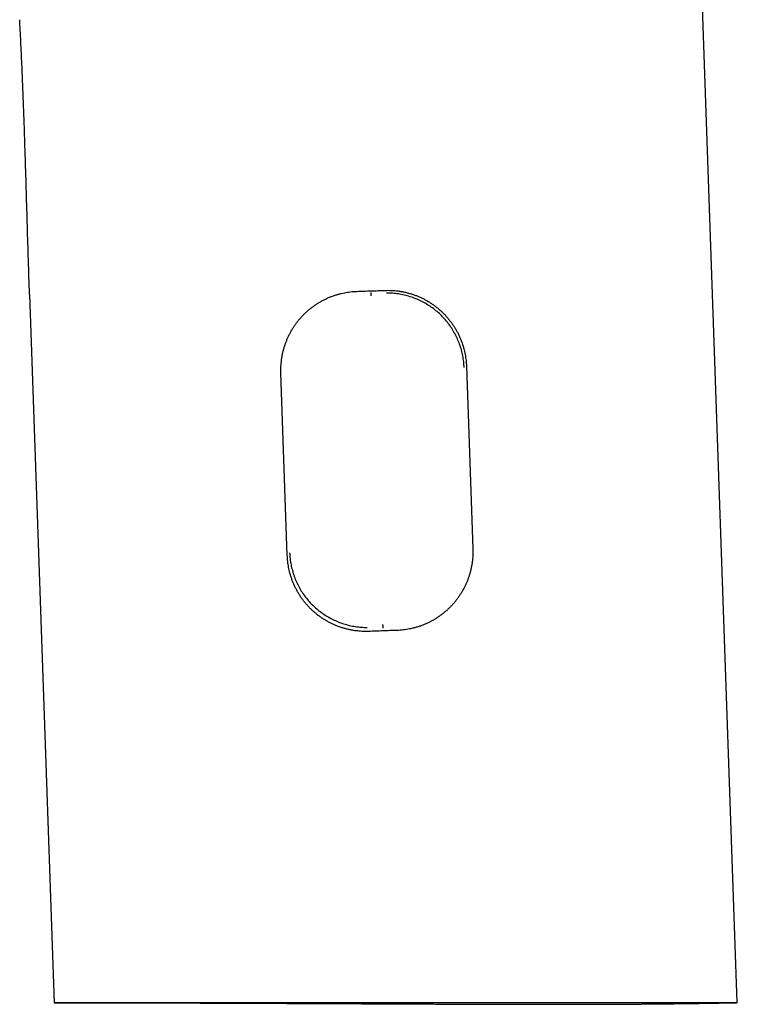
# Model space of a CAD drawing. Header units: millimetres. Extents: x 8 to 572, y 12 to 522.
# Tile 1 of 42: x 136 to 187, y 355 to 425. Entities that reach past the tile are written whole.
import ezdxf

# ---------------------------------------------------------------- set-up
doc = ezdxf.new("R2010")
doc.units = ezdxf.units.MM

msp = doc.modelspace()

# ---------------------------------------------------------------- linework, layer by layer
at = {"color": 7, "linetype": 'Continuous', "lineweight": 30}
for p, q in [((186.819, 355.546), (182.654, 474.811)), ((160.984, 405.594), (160.983, 405.644)), ((136.884, 405.505), (138.629, 355.54)), ((167.716, 400.432), (168.166, 387.54)), ((155.074, 387.082), (154.624, 399.975)), ((155.074, 387.082), (154.624, 399.975)), ((161.808, 382.011), (161.81, 381.958)), ((162.813, 381.799), (160.814, 381.729))]:
    msp.add_line(p, q, dxfattribs=at)
for points, knots in [([(136.196, 424.721), (136.196, 424.722), (136.195, 424.726), (136.195, 424.736), (136.194, 424.754), (136.192, 424.782), (136.19, 424.822), (136.188, 424.855), (136.187, 424.874), (136.187, 424.877)], [0, 0, 0, 0, 0.021708, 0.08463, 0.183983, 0.373126, 0.627036, 0.945713, 1, 1, 1, 1]), ([(136.884, 405.505), (136.857, 406.306), (136.803, 407.908), (136.731, 410.31), (136.661, 412.713), (136.596, 414.848), (136.536, 416.717), (136.481, 418.318), (136.42, 419.919), (136.354, 421.52), (136.28, 423.121), (136.224, 424.187), (136.196, 424.721)], [0, 0, 0, 0, 0.125002, 0.250007, 0.375013, 0.500017, 0.58335, 0.666682, 0.750012, 0.83334, 0.916669, 1, 1, 1, 1]), ([(154.624, 399.975), (154.622, 400.05), (154.619, 400.2), (154.625, 400.426), (154.64, 400.651), (154.664, 400.877), (154.699, 401.105), (154.742, 401.332), (154.796, 401.558), (154.858, 401.779), (154.928, 401.994), (155.006, 402.205), (155.093, 402.412), (155.188, 402.617), (155.293, 402.819), (155.407, 403.019), (155.529, 403.214), (155.659, 403.403), (155.796, 403.586), (155.94, 403.763), (156.092, 403.934), (156.251, 404.1), (156.419, 404.261), (156.596, 404.416), (156.779, 404.563), (156.967, 404.702), (157.161, 404.833), (157.359, 404.955), (157.563, 405.069), (157.774, 405.176), (157.991, 405.274), (158.215, 405.364), (158.442, 405.444), (158.666, 405.512), (158.885, 405.569), (159.098, 405.615), (159.315, 405.653), (159.534, 405.683), (159.755, 405.705), (159.903, 405.711), (159.977, 405.715)], [0, 0, 0, 0, 0.025715, 0.051452, 0.07719, 0.102905, 0.129383, 0.155886, 0.182389, 0.208868, 0.234577, 0.260308, 0.286038, 0.311748, 0.338172, 0.364619, 0.391066, 0.41749, 0.443787, 0.470105, 0.496424, 0.522721, 0.549749, 0.576801, 0.603853, 0.630881, 0.657716, 0.684575, 0.711433, 0.738268, 0.765905, 0.793568, 0.821232, 0.848868, 0.873867, 0.898875, 0.923874, 0.949246, 0.974628, 1, 1, 1, 1]), ([(159.977, 405.715), (160.143, 405.721), (160.476, 405.732), (160.976, 405.75), (161.476, 405.767), (161.809, 405.779), (161.976, 405.785)], [0, 0, 0, 0, 0.249725, 0.49956, 0.749725, 1, 1, 1, 1]), ([(160.991, 405.394), (160.991, 405.402), (160.99, 405.419), (160.99, 405.443), (160.989, 405.467), (160.988, 405.489), (160.987, 405.509), (160.986, 405.532), (160.985, 405.556), (160.985, 405.575), (160.984, 405.586), (160.984, 405.592), (160.984, 405.593), (160.984, 405.594)], [0, 0, 0, 0, 0.080997, 0.162218, 0.242848, 0.32209, 0.399203, 0.473537, 0.611646, 0.733841, 0.839043, 0.927452, 1, 1, 1, 1]), ([(161.976, 405.785), (162.052, 405.786), (162.204, 405.79), (162.433, 405.783), (162.661, 405.768), (162.89, 405.743), (163.12, 405.708), (163.351, 405.662), (163.579, 405.608), (163.802, 405.544), (164.02, 405.472), (164.233, 405.392), (164.442, 405.303), (164.649, 405.205), (164.854, 405.097), (165.055, 404.98), (165.252, 404.855), (165.442, 404.722), (165.626, 404.582), (165.804, 404.434), (165.975, 404.28), (166.142, 404.116), (166.303, 403.944), (166.457, 403.764), (166.605, 403.577), (166.743, 403.385), (166.872, 403.189), (166.991, 402.989), (167.103, 402.784), (167.207, 402.572), (167.303, 402.353), (167.39, 402.128), (167.467, 401.899), (167.531, 401.678), (167.583, 401.466), (167.625, 401.263), (167.66, 401.058), (167.687, 400.851), (167.706, 400.641), (167.713, 400.502), (167.716, 400.432)], [0, 0, 0, 0, 0.026098, 0.05222, 0.078341, 0.104439, 0.131311, 0.158206, 0.185102, 0.211974, 0.238066, 0.264181, 0.290296, 0.316389, 0.343211, 0.370057, 0.396903, 0.423726, 0.450321, 0.476939, 0.503557, 0.530152, 0.557506, 0.584885, 0.612264, 0.639618, 0.666406, 0.693218, 0.72003, 0.746817, 0.774426, 0.802063, 0.829699, 0.857307, 0.880924, 0.90455, 0.928167, 0.952108, 0.976059, 1, 1, 1, 1]), ([(167.555, 400.336), (167.546, 400.476), (167.53, 400.757), (167.463, 401.174), (167.366, 401.584), (167.237, 401.986), (167.079, 402.375), (166.892, 402.752), (166.678, 403.113), (166.438, 403.456), (166.172, 403.779), (165.882, 404.08), (165.57, 404.356), (165.237, 404.608), (164.885, 404.833), (164.517, 405.032), (164.134, 405.202), (163.739, 405.344), (163.333, 405.456), (162.919, 405.536), (162.499, 405.587), (162.217, 405.593), (162.075, 405.596)], [0, 0, 0, 0, 0.050072, 0.10009, 0.150097, 0.200111, 0.250132, 0.300148, 0.350141, 0.400093, 0.44999, 0.499828, 0.54964, 0.599471, 0.649338, 0.699249, 0.749205, 0.799209, 0.849266, 0.899394, 0.949622, 1, 1, 1, 1]), ([(168.166, 387.54), (168.168, 387.464), (168.171, 387.314), (168.165, 387.088), (168.15, 386.863), (168.126, 386.637), (168.092, 386.41), (168.048, 386.182), (167.994, 385.956), (167.932, 385.735), (167.862, 385.52), (167.784, 385.309), (167.697, 385.102), (167.602, 384.897), (167.497, 384.695), (167.383, 384.495), (167.261, 384.3), (167.131, 384.111), (166.994, 383.928), (166.85, 383.751), (166.698, 383.58), (166.539, 383.414), (166.371, 383.253), (166.194, 383.098), (166.011, 382.951), (165.823, 382.812), (165.629, 382.681), (165.431, 382.559), (165.227, 382.445), (165.016, 382.338), (164.799, 382.24), (164.576, 382.15), (164.348, 382.07), (164.124, 382.002), (163.905, 381.945), (163.692, 381.899), (163.475, 381.861), (163.256, 381.831), (163.035, 381.81), (162.887, 381.803), (162.813, 381.799)], [0, 0, 0, 0, 0.025715, 0.051452, 0.07719, 0.102905, 0.129383, 0.155886, 0.182389, 0.208868, 0.234577, 0.260308, 0.286039, 0.311748, 0.338172, 0.364619, 0.391066, 0.41749, 0.443787, 0.470105, 0.496424, 0.522721, 0.54975, 0.576802, 0.603853, 0.630882, 0.657717, 0.684576, 0.711435, 0.73827, 0.765907, 0.79357, 0.821234, 0.84887, 0.873868, 0.898877, 0.923875, 0.949247, 0.974629, 1, 1, 1, 1]), ([(160.814, 381.729), (160.738, 381.728), (160.586, 381.724), (160.357, 381.731), (160.129, 381.746), (159.9, 381.771), (159.67, 381.807), (159.439, 381.852), (159.211, 381.906), (158.988, 381.97), (158.77, 382.042), (158.557, 382.122), (158.348, 382.211), (158.141, 382.309), (157.936, 382.417), (157.735, 382.534), (157.538, 382.659), (157.348, 382.792), (157.164, 382.932), (156.986, 383.08), (156.815, 383.235), (156.648, 383.398), (156.487, 383.57), (156.333, 383.75), (156.185, 383.937), (156.047, 384.129), (155.918, 384.325), (155.799, 384.525), (155.687, 384.73), (155.583, 384.943), (155.488, 385.161), (155.4, 385.386), (155.323, 385.615), (155.259, 385.836), (155.207, 386.049), (155.165, 386.251), (155.13, 386.456), (155.103, 386.664), (155.084, 386.873), (155.077, 387.013), (155.074, 387.082)], [0, 0, 0, 0, 0.026098, 0.052219, 0.078341, 0.104439, 0.13131, 0.158205, 0.185101, 0.211973, 0.238065, 0.264179, 0.290294, 0.316387, 0.343209, 0.370055, 0.396901, 0.423723, 0.450319, 0.476936, 0.503554, 0.530149, 0.557503, 0.584882, 0.612261, 0.639614, 0.666403, 0.693215, 0.720027, 0.746814, 0.774424, 0.80206, 0.829696, 0.857305, 0.880922, 0.904548, 0.928165, 0.952107, 0.976058, 1, 1, 1, 1]), ([(155.238, 387.268), (155.246, 387.126), (155.262, 386.843), (155.33, 386.424), (155.427, 386.013), (155.555, 385.612), (155.713, 385.223), (155.9, 384.848), (156.115, 384.488), (156.355, 384.146), (156.621, 383.824), (156.911, 383.523), (157.224, 383.247), (157.558, 382.995), (157.911, 382.77), (158.28, 382.572), (158.663, 382.401), (159.059, 382.26), (159.464, 382.149), (159.877, 382.068), (160.295, 382.018), (160.576, 382.012), (160.717, 382.009)], [0, 0, 0, 0, 0.050478, 0.100731, 0.150832, 0.200835, 0.250774, 0.300669, 0.350537, 0.400386, 0.45023, 0.500087, 0.549971, 0.599885, 0.64984, 0.699831, 0.749847, 0.799872, 0.849895, 0.899914, 0.949939, 1, 1, 1, 1]), ([(161.801, 382.211), (161.801, 382.203), (161.802, 382.187), (161.803, 382.164), (161.803, 382.143), (161.804, 382.116), (161.805, 382.087), (161.806, 382.059), (161.807, 382.037), (161.808, 382.023), (161.808, 382.013), (161.808, 382.012), (161.808, 382.011)], [0, 0, 0, 0, 0.079176, 0.155768, 0.230157, 0.302507, 0.440955, 0.570868, 0.691665, 0.803174, 0.905726, 1, 1, 1, 1]), ([(162.813, 381.799), (162.647, 381.793), (162.314, 381.782), (161.814, 381.764), (161.314, 381.747), (160.981, 381.735), (160.814, 381.729)], [0, 0, 0, 0, 0.249725, 0.49956, 0.749725, 1, 1, 1, 1]), ([(138.629, 355.54), (138.63, 355.54), (138.632, 355.54), (138.647, 355.541), (138.672, 355.542), (138.707, 355.543), (138.753, 355.543), (138.809, 355.544), (138.875, 355.544), (138.952, 355.545), (139.039, 355.545), (139.136, 355.545), (139.244, 355.545), (139.362, 355.545), (139.491, 355.544), (139.632, 355.544), (139.782, 355.544), (139.942, 355.544), (140.111, 355.544), (140.287, 355.544), (140.474, 355.544), (140.67, 355.544), (140.876, 355.544), (141.092, 355.544), (141.317, 355.544), (141.552, 355.544), (141.796, 355.544), (142.031, 355.544), (142.254, 355.544), (142.464, 355.544), (142.679, 355.544), (142.9, 355.544), (143.126, 355.544), (143.358, 355.544), (143.594, 355.544), (143.857, 355.544), (144.148, 355.544), (144.469, 355.544), (144.797, 355.544), (145.133, 355.544), (145.478, 355.544), (145.83, 355.544), (146.19, 355.544), (146.558, 355.544), (146.933, 355.544), (147.287, 355.544), (147.619, 355.544), (147.926, 355.544), (148.237, 355.544), (148.553, 355.544), (148.872, 355.544), (149.196, 355.544), (149.523, 355.544), (149.883, 355.544), (150.276, 355.544), (150.704, 355.544), (151.137, 355.544), (151.576, 355.544), (152.02, 355.544), (152.469, 355.544), (152.923, 355.544), (153.382, 355.544), (153.845, 355.544), (154.279, 355.544), (154.681, 355.544), (155.051, 355.544), (155.423, 355.544), (155.797, 355.544), (156.174, 355.544), (156.553, 355.544), (156.934, 355.544), (157.35, 355.544), (157.801, 355.544), (158.288, 355.544), (158.778, 355.544), (159.27, 355.544), (159.764, 355.544), (160.259, 355.544), (160.756, 355.544), (161.255, 355.544), (161.755, 355.544), (162.219, 355.544), (162.646, 355.544), (163.037, 355.544), (163.429, 355.544), (163.82, 355.544), (164.212, 355.544), (164.604, 355.544), (164.995, 355.544), (165.42, 355.544), (165.879, 355.544), (166.371, 355.544), (166.862, 355.544), (167.351, 355.544), (167.84, 355.544), (168.326, 355.544), (168.811, 355.544), (169.293, 355.544), (169.774, 355.544), (170.216, 355.544), (170.622, 355.544), (170.99, 355.544), (171.357, 355.544), (171.722, 355.544), (172.085, 355.544), (172.445, 355.544), (172.804, 355.544), (173.191, 355.544), (173.605, 355.544), (174.047, 355.544), (174.484, 355.544), (174.916, 355.544), (175.344, 355.544), (175.766, 355.544), (176.184, 355.544), (176.596, 355.544), (177.003, 355.544), (177.375, 355.544), (177.713, 355.544), (178.017, 355.544), (178.318, 355.544), (178.615, 355.544), (178.909, 355.544), (179.198, 355.544), (179.483, 355.544), (179.789, 355.544), (180.113, 355.544), (180.455, 355.544), (180.789, 355.544), (181.116, 355.544), (181.436, 355.544), (181.747, 355.544), (182.05, 355.544), (182.344, 355.544), (182.631, 355.544), (182.888, 355.544), (183.12, 355.544), (183.326, 355.544), (183.527, 355.544), (183.723, 355.544), (183.913, 355.544), (184.099, 355.544), (184.278, 355.544), (184.468, 355.544), (184.665, 355.544), (184.868, 355.544), (185.061, 355.544), (185.246, 355.544), (185.421, 355.544), (185.59, 355.544), (185.751, 355.544), (185.906, 355.544), (186.054, 355.545), (186.196, 355.545), (186.332, 355.546), (186.451, 355.547), (186.554, 355.548), (186.642, 355.549), (186.726, 355.549), (186.79, 355.55), (186.822, 355.55), (186.828, 355.55), (186.831, 355.55), (186.831, 355.55), (186.829, 355.549), (186.826, 355.548), (186.824, 355.547), (186.81, 355.544), (186.793, 355.542), (186.776, 355.542), (186.77, 355.542)], [0, 0, 0, 0, 0.0063646, 0.0128043, 0.0192548, 0.0257053, 0.0322609, 0.0388178, 0.0453748, 0.0519304, 0.058531, 0.065133, 0.071735, 0.0783356, 0.0850462, 0.0917567, 0.0984793, 0.1052018, 0.1117451, 0.1182884, 0.1248431, 0.1313978, 0.1379701, 0.144543, 0.1511153, 0.1577132, 0.1643119, 0.1709098, 0.1760681, 0.181227, 0.1863859, 0.1915441, 0.1967241, 0.2019047, 0.2070854, 0.2122654, 0.2188, 0.2253347, 0.2318805, 0.2384263, 0.2449894, 0.2515533, 0.2581164, 0.2647054, 0.2712951, 0.2778841, 0.2830349, 0.2881863, 0.2933378, 0.2984886, 0.3036611, 0.3088343, 0.3140075, 0.31918, 0.3257102, 0.3322403, 0.3387816, 0.3453228, 0.3518809, 0.3584398, 0.364998, 0.3715819, 0.3781665, 0.3847505, 0.3898965, 0.3950432, 0.4001899, 0.405336, 0.4105039, 0.4156724, 0.420841, 0.4260089, 0.4325381, 0.4390673, 0.4456075, 0.4521477, 0.4587048, 0.4652625, 0.4718196, 0.478402, 0.4849852, 0.4915677, 0.4967116, 0.5018561, 0.5070007, 0.5121446, 0.5173106, 0.5224772, 0.5276439, 0.5328099, 0.5393415, 0.545873, 0.5524155, 0.5589581, 0.5655175, 0.5720776, 0.5786371, 0.5852218, 0.5918071, 0.5983918, 0.6035367, 0.6086822, 0.6138277, 0.6189726, 0.6241396, 0.6293073, 0.634475, 0.6396421, 0.6461789, 0.6527157, 0.6592637, 0.6658116, 0.6723767, 0.6789424, 0.6855075, 0.6920977, 0.6986887, 0.705279, 0.7104284, 0.7155785, 0.7207287, 0.7258781, 0.7310495, 0.7362216, 0.7413937, 0.7465651, 0.7531232, 0.7596819, 0.76624, 0.7728237, 0.7794081, 0.7859918, 0.792559, 0.7991263, 0.8057048, 0.8122832, 0.8174409, 0.8225992, 0.8277575, 0.8329151, 0.8380946, 0.8432748, 0.848455, 0.8536344, 0.860222, 0.8668103, 0.8733979, 0.8800091, 0.8866208, 0.8932322, 0.8999165, 0.9066012, 0.9132856, 0.9199811, 0.9266769, 0.9333725, 0.9383184, 0.9432643, 0.9482124, 0.9531603, 0.9542579, 0.9553564, 0.9564586, 0.9575642, 0.9586702, 0.9597729, 0.9664361, 0.9794539, 0.993151, 1, 1, 1, 1]), ([(138.636, 355.54), (138.634, 355.54), (138.63, 355.54), (138.629, 355.54), (138.629, 355.54)], [0, 0, 0, 0, 0.417063, 1, 1, 1, 1]), ([(138.636, 355.54), (138.67, 355.54), (138.771, 355.54), (138.937, 355.54), (139.13, 355.54), (139.315, 355.539), (139.489, 355.539), (139.653, 355.539), (139.806, 355.539), (139.952, 355.539), (140.091, 355.539), (140.226, 355.539), (140.355, 355.539), (140.48, 355.539), (140.597, 355.538), (140.705, 355.538), (140.806, 355.538), (140.898, 355.538), (140.981, 355.538), (141.054, 355.538), (141.121, 355.538), (141.181, 355.538), (141.233, 355.538), (141.278, 355.538), (141.319, 355.538), (141.357, 355.537), (141.396, 355.537), (141.437, 355.537), (141.499, 355.537), (141.587, 355.537), (141.696, 355.537), (141.809, 355.537), (141.923, 355.537), (142.043, 355.536), (142.176, 355.536), (142.323, 355.536), (142.484, 355.536), (142.65, 355.535), (142.817, 355.535), (142.981, 355.535), (143.148, 355.534), (143.317, 355.534), (143.488, 355.534), (143.649, 355.533), (143.804, 355.533), (143.951, 355.533), (144.092, 355.532), (144.228, 355.532), (144.365, 355.532), (144.509, 355.531), (144.665, 355.531), (144.831, 355.531), (145.008, 355.53), (145.195, 355.53), (145.39, 355.529), (145.591, 355.529), (145.797, 355.528), (146.006, 355.527), (146.251, 355.527), (146.533, 355.526), (146.854, 355.525), (147.182, 355.524), (147.519, 355.523), (147.805, 355.522), (148.039, 355.521), (148.214, 355.521), (148.384, 355.52), (148.547, 355.52), (148.702, 355.519), (148.849, 355.519), (148.993, 355.518), (149.133, 355.518), (149.269, 355.517), (149.396, 355.517), (149.513, 355.517), (149.616, 355.516), (149.706, 355.516), (149.783, 355.516), (149.858, 355.515), (149.936, 355.515), (150.02, 355.515), (150.116, 355.514), (150.225, 355.514), (150.349, 355.514), (150.481, 355.513), (150.615, 355.513), (150.749, 355.512), (150.882, 355.512), (151.023, 355.511), (151.169, 355.511), (151.321, 355.51), (151.504, 355.509), (151.713, 355.509), (151.945, 355.508), (152.174, 355.507), (152.401, 355.506), (152.625, 355.505), (152.84, 355.504), (153.046, 355.503), (153.239, 355.502), (153.417, 355.502), (153.583, 355.501), (153.744, 355.5), (153.905, 355.5), (154.089, 355.499), (154.296, 355.498), (154.53, 355.497), (154.779, 355.496), (155.043, 355.495), (155.323, 355.494), (155.614, 355.492), (155.914, 355.491), (156.226, 355.49), (156.547, 355.488), (156.879, 355.487), (157.22, 355.485), (157.565, 355.484), (157.944, 355.482), (158.351, 355.48), (158.785, 355.478), (159.206, 355.476), (159.616, 355.474), (160.013, 355.473), (160.403, 355.471), (160.784, 355.469), (161.156, 355.467), (161.521, 355.466), (161.921, 355.464), (162.362, 355.462), (162.848, 355.46), (163.339, 355.457), (163.856, 355.455), (164.4, 355.453), (164.97, 355.45), (165.544, 355.448), (166.118, 355.446), (166.689, 355.443), (167.258, 355.441), (167.701, 355.44), (168.019, 355.439), (168.212, 355.438), (168.4, 355.437), (168.58, 355.437), (168.752, 355.436), (168.915, 355.436), (169.07, 355.435), (169.217, 355.435), (169.356, 355.434), (169.487, 355.434), (169.611, 355.433), (169.728, 355.433), (169.824, 355.433), (169.904, 355.433), (169.973, 355.432), (170.047, 355.432), (170.129, 355.432), (170.218, 355.432), (170.316, 355.431), (170.422, 355.431), (170.535, 355.431), (170.657, 355.431), (170.785, 355.43), (170.922, 355.43), (171.066, 355.43), (171.321, 355.429), (171.683, 355.428), (172.176, 355.428), (172.69, 355.427), (173.224, 355.427), (173.634, 355.426), (173.923, 355.426), (174.096, 355.426), (174.264, 355.426), (174.425, 355.426), (174.576, 355.427), (174.716, 355.427), (174.847, 355.427), (174.968, 355.427), (175.079, 355.427), (175.181, 355.427), (175.274, 355.427), (175.357, 355.427), (175.422, 355.427), (175.469, 355.428), (175.501, 355.428), (175.531, 355.428), (175.559, 355.428), (175.587, 355.428), (175.623, 355.428), (175.67, 355.428), (175.73, 355.428), (175.8, 355.428), (175.88, 355.428), (175.97, 355.428), (176.067, 355.429), (176.172, 355.429), (176.283, 355.429), (176.403, 355.429), (176.528, 355.43), (176.685, 355.43), (176.869, 355.431), (177.075, 355.431), (177.271, 355.432), (177.457, 355.433), (177.623, 355.434), (177.771, 355.434), (177.903, 355.435), (178.03, 355.435), (178.156, 355.436), (178.285, 355.437), (178.441, 355.437), (178.626, 355.438), (178.837, 355.44), (179.004, 355.441), (179.123, 355.441), (179.196, 355.442), (179.267, 355.442), (179.332, 355.443), (179.389, 355.443), (179.435, 355.443), (179.472, 355.444), (179.505, 355.444), (179.542, 355.444), (179.585, 355.444), (179.632, 355.445), (179.691, 355.445), (179.765, 355.446), (179.853, 355.446), (179.95, 355.447), (180.057, 355.448), (180.17, 355.449), (180.285, 355.45), (180.398, 355.451), (180.516, 355.452), (180.64, 355.453), (180.766, 355.454), (180.885, 355.455), (180.994, 355.456), (181.094, 355.457), (181.204, 355.458), (181.325, 355.459), (181.464, 355.461), (181.608, 355.462), (181.759, 355.464), (181.92, 355.466), (182.089, 355.467), (182.263, 355.47), (182.439, 355.472), (182.604, 355.474), (182.754, 355.475), (182.889, 355.477), (183.018, 355.479), (183.143, 355.481), (183.265, 355.482), (183.389, 355.484), (183.519, 355.486), (183.654, 355.488), (183.792, 355.49), (183.933, 355.492), (184.076, 355.494), (184.21, 355.496), (184.333, 355.498), (184.442, 355.5), (184.546, 355.501), (184.645, 355.503), (184.741, 355.504), (184.833, 355.506), (184.925, 355.507), (185.02, 355.509), (185.119, 355.511), (185.221, 355.513), (185.322, 355.514), (185.422, 355.516), (185.521, 355.518), (185.62, 355.52), (185.717, 355.521), (185.809, 355.523), (185.893, 355.525), (185.968, 355.526), (186.034, 355.527), (186.093, 355.529), (186.149, 355.53), (186.21, 355.531), (186.28, 355.532), (186.358, 355.534), (186.442, 355.535), (186.529, 355.537), (186.622, 355.539), (186.702, 355.541), (186.752, 355.542), (186.77, 355.542)], [0, 0, 0, 0, 0.002147, 0.006372, 0.010433, 0.014329, 0.018061, 0.021428, 0.02465, 0.027726, 0.030655, 0.033438, 0.03623, 0.038858, 0.041321, 0.04362, 0.045754, 0.047724, 0.049431, 0.050992, 0.052407, 0.053677, 0.0548, 0.05576, 0.056586, 0.057396, 0.058241, 0.05912, 0.060035, 0.062329, 0.064817, 0.067203, 0.069736, 0.072379, 0.075127, 0.078533, 0.082088, 0.08579, 0.089553, 0.093184, 0.096675, 0.10068, 0.104484, 0.108088, 0.111526, 0.114815, 0.1179, 0.120842, 0.123758, 0.126852, 0.130193, 0.133729, 0.13746, 0.14139, 0.145519, 0.149728, 0.15401, 0.158364, 0.162791, 0.169244, 0.175852, 0.182617, 0.189542, 0.19663, 0.200301, 0.203949, 0.207443, 0.210782, 0.213965, 0.216992, 0.219864, 0.222843, 0.225634, 0.228237, 0.230652, 0.232879, 0.234593, 0.236176, 0.237666, 0.239258, 0.240985, 0.242846, 0.245211, 0.247762, 0.250499, 0.253423, 0.256049, 0.25881, 0.261704, 0.264733, 0.267896, 0.271122, 0.276069, 0.280861, 0.2855, 0.290298, 0.29492, 0.299364, 0.303632, 0.307722, 0.31128, 0.314692, 0.317964, 0.321265, 0.324672, 0.329296, 0.334103, 0.339095, 0.344646, 0.35041, 0.356385, 0.362572, 0.368971, 0.375582, 0.382406, 0.389443, 0.396604, 0.403672, 0.41277, 0.421688, 0.430427, 0.438766, 0.446935, 0.454935, 0.462764, 0.470423, 0.477912, 0.485231, 0.495115, 0.50509, 0.515181, 0.525388, 0.536977, 0.548712, 0.560549, 0.572345, 0.584087, 0.595776, 0.607411, 0.611412, 0.615403, 0.619278, 0.622992, 0.626543, 0.629873, 0.633046, 0.636063, 0.638923, 0.641627, 0.644174, 0.646565, 0.6488, 0.650124, 0.651497, 0.653024, 0.654706, 0.656541, 0.658556, 0.660729, 0.663061, 0.66555, 0.668197, 0.671002, 0.673965, 0.677061, 0.68675, 0.696293, 0.707462, 0.718424, 0.729179, 0.732745, 0.736289, 0.739787, 0.743106, 0.746226, 0.749095, 0.751773, 0.754257, 0.756549, 0.758649, 0.760556, 0.76227, 0.763792, 0.764512, 0.765179, 0.765794, 0.766356, 0.766897, 0.767544, 0.768571, 0.769803, 0.771238, 0.772876, 0.774718, 0.776764, 0.77888, 0.781176, 0.783654, 0.786281, 0.788873, 0.793334, 0.797579, 0.801611, 0.805427, 0.809029, 0.811867, 0.814555, 0.817123, 0.819715, 0.822353, 0.825037, 0.829347, 0.833755, 0.838098, 0.83962, 0.841129, 0.842621, 0.843983, 0.84516, 0.846151, 0.846801, 0.847453, 0.848214, 0.849083, 0.850059, 0.851144, 0.852765, 0.85458, 0.856589, 0.858791, 0.861187, 0.863608, 0.865927, 0.868145, 0.870944, 0.873563, 0.876, 0.878258, 0.880335, 0.882231, 0.885029, 0.887897, 0.890842, 0.893981, 0.897314, 0.90085, 0.904508, 0.908184, 0.911879, 0.914784, 0.917601, 0.920307, 0.922902, 0.925406, 0.927996, 0.930713, 0.933559, 0.93649, 0.939461, 0.942472, 0.945523, 0.947927, 0.950235, 0.952432, 0.95452, 0.956498, 0.958497, 0.960373, 0.962401, 0.96455, 0.966709, 0.96887, 0.970993, 0.973117, 0.975242, 0.977343, 0.979322, 0.981115, 0.982721, 0.984142, 0.985377, 0.986525, 0.987767, 0.989339, 0.991041, 0.992847, 0.994749, 0.996746, 0.998846, 1, 1, 1, 1])]:
    msp.add_open_spline(points, degree=3, knots=knots, dxfattribs=at)

doc.saveas('drawing.dxf')
